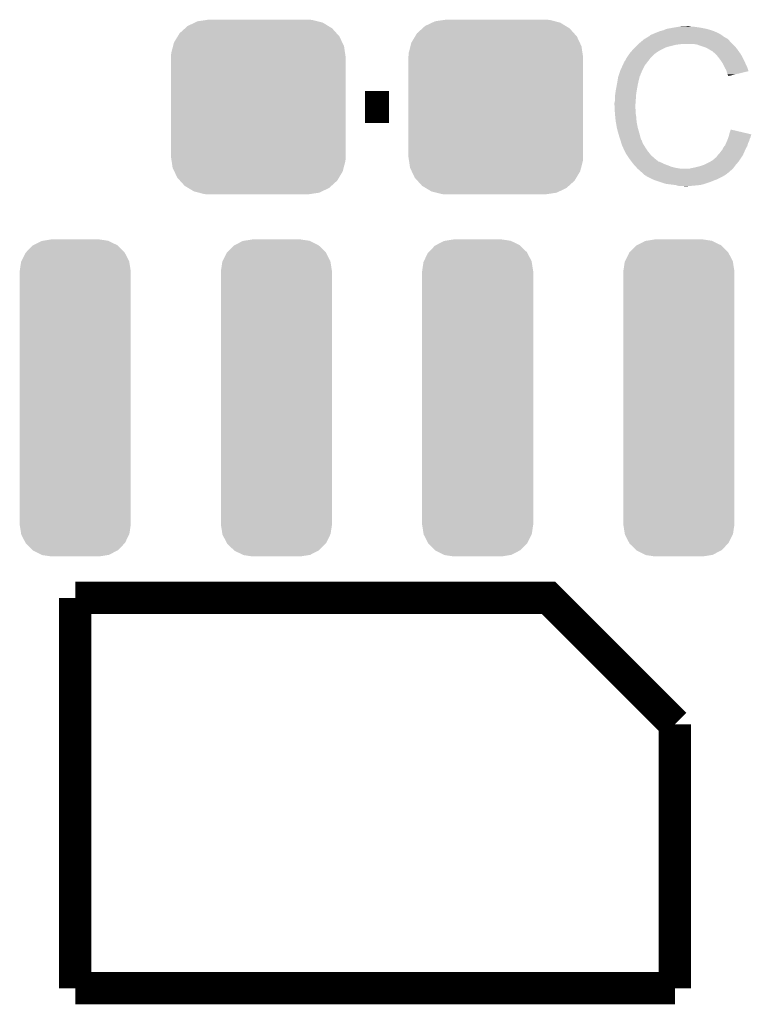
# Model space of a CAD drawing. Extents: x -1.3 to 24.2, y -3.9 to 53.4.
# Tile 41 of 44: x 9.2 to 13.8, y 30.5 to 36.7. Entities that reach past the tile are written whole.
import ezdxf

# ---------------------------------------------------------------- set-up
doc = ezdxf.new("R2010")
doc.units = 0
doc.layers.get('0').update_dxf_attribs({"linetype": 'CONTINUOUS'})
doc.layers.add('CURRENT_13_CLICK_V100_GTO', color=14, linetype='CONTINUOUS')
doc.layers.add('CURRENT_13_CLICK_V100_GTS', color=12, linetype='CONTINUOUS')

# ---------------------------------------------------------------- blocks, each defined once
blk = doc.blocks.new('CUSTOM_54')
for points in [[(-0.461888, 0.497124), (-0.445816, 0.51162), (0.465342, 0.497124), (0.441342, 0.51162)], [(-0.445816, 0.51162), (-0.400774, 0.532846), (0.441342, 0.51162), (0.406198, 0.532846)], [(-0.400774, 0.532846), (-0.383312, 0.541074), (0.406198, 0.532846), (0.373946, 0.541074)], [(-0.383312, 0.541074), (-0.323442, 0.549926), (0.373946, 0.541074), (0.339246, 0.549926)], [(-0.323442, 0.549926), (-0.31496, 0.55118), (0.339246, 0.549926), (0.31496, 0.55118)], [(-0.532846, 0.406198), (-0.508918, 0.445816), (0.53029, 0.406198), (0.51162, 0.445816)], [(-0.508918, 0.445816), (-0.497124, 0.465342), (0.51162, 0.445816), (0.49401, 0.465342)], [(-0.497124, 0.465342), (-0.461888, 0.497124), (0.49401, 0.465342), (0.465342, 0.497124)], [(-0.549926, 0.339246), (-0.538686, 0.383312), (0.54759, 0.339246), (0.541074, 0.383312)], [(-0.538686, 0.383312), (-0.532846, 0.406198), (0.541074, 0.383312), (0.53029, 0.406198)], [(-0.55118, 0.31496), (-0.549926, 0.339246), (0.55118, 0.31496), (0.54759, 0.339246)], [(-0.55118, -0.31496), (-0.55118, 0.31496), (0.55118, -0.31496), (0.55118, 0.31496)], [(-0.547588, -0.339246), (-0.55118, -0.31496), (0.549926, -0.339246), (0.55118, -0.31496)], [(-0.541074, -0.383312), (-0.547588, -0.339246), (0.538684, -0.383312), (0.549926, -0.339246)], [(-0.530288, -0.406198), (-0.541074, -0.383312), (0.532846, -0.406198), (0.538684, -0.383312)], [(-0.51162, -0.445816), (-0.530288, -0.406198), (0.508916, -0.445816), (0.532846, -0.406198)], [(-0.494008, -0.465342), (-0.51162, -0.445816), (0.497124, -0.465342), (0.508916, -0.445816)], [(-0.465342, -0.497124), (-0.494008, -0.465342), (0.461886, -0.497124), (0.497124, -0.465342)], [(-0.44134, -0.51162), (-0.465342, -0.497124), (0.445816, -0.51162), (0.461886, -0.497124)], [(-0.406198, -0.532846), (-0.44134, -0.51162), (0.400772, -0.532846), (0.445816, -0.51162)], [(-0.373944, -0.541074), (-0.406198, -0.532846), (0.383312, -0.541074), (0.400772, -0.532846)], [(-0.339246, -0.549926), (-0.373944, -0.541074), (0.32344, -0.549926), (0.383312, -0.541074)], [(-0.31496, -0.55118), (-0.339246, -0.549926), (0.31496, -0.55118), (0.32344, -0.549926)]]:
    blk.add_solid(points)
blk = doc.blocks.new('CUSTOM_57')
for points in [[(-0.20438, 0.992), (-0.14986, 1.00076), (0.208496, 0.992), (0.14986, 1.00076)], [(-0.31024, 0.919468), (-0.269228, 0.96139), (0.31115, 0.919468), (0.268298, 0.96139)], [(-0.269228, 0.96139), (-0.264228, 0.96398), (0.268298, 0.96139), (0.26565, 0.96398)], [(-0.264228, 0.96398), (-0.212706, 0.990662), (0.26565, 0.96398), (0.211226, 0.990662)], [(-0.212706, 0.990662), (-0.20438, 0.992), (0.211226, 0.990662), (0.208496, 0.992)], [(-0.339698, 0.862946), (-0.31374, 0.91589), (0.340422, 0.862946), (0.313004, 0.91589)], [(-0.31374, 0.91589), (-0.31024, 0.919468), (0.313004, 0.91589), (0.31115, 0.919468)], [(-0.35052, 0.8001), (-0.34176, 0.858736), (0.35052, 0.8001), (0.3411, 0.858736)], [(-0.34176, 0.858736), (-0.339698, 0.862946), (0.3411, 0.858736), (0.340422, 0.862946)], [(-0.35052, -0.8001), (-0.35052, 0.8001), (0.35052, -0.8001), (0.35052, 0.8001)], [(-0.341098, -0.858736), (-0.35052, -0.8001), (0.34176, -0.858736), (0.35052, -0.8001)], [(-0.340422, -0.862946), (-0.341098, -0.858736), (0.339696, -0.862946), (0.34176, -0.858736)], [(-0.313002, -0.91589), (-0.340422, -0.862946), (0.31374, -0.91589), (0.339696, -0.862946)], [(-0.31115, -0.919468), (-0.313002, -0.91589), (0.310238, -0.919468), (0.31374, -0.91589)], [(-0.268296, -0.96139), (-0.31115, -0.919468), (0.269228, -0.96139), (0.310238, -0.919468)], [(-0.26565, -0.96398), (-0.268296, -0.96139), (0.264226, -0.96398), (0.269228, -0.96139)], [(-0.211224, -0.990662), (-0.26565, -0.96398), (0.212706, -0.990662), (0.264226, -0.96398)], [(-0.208496, -0.992), (-0.211224, -0.990662), (0.204378, -0.992), (0.212706, -0.990662)], [(-0.14986, -1.00076), (-0.208496, -0.992), (0.14986, -1.00076), (0.204378, -0.992)]]:
    blk.add_solid(points)

msp = doc.modelspace()

# ---------------------------------------------------------------- linework, layer by layer
at = {"layer": 'CURRENT_13_CLICK_V100_GTO', "const_width": 0.2032}
for points in [[(11.3538, 36.195), (11.5062, 36.195)], [(9.525, 33.0962), (12.51204, 33.0962), (13.3096, 32.29864)], [(9.525, 30.6324), (9.525, 33.0962)], [(13.3096, 30.6324), (13.3096, 32.29864)], [(9.525, 30.6324), (13.3096, 30.6324)]]:
    msp.add_lwpolyline(points, dxfattribs=at)
at = {"layer": 'CURRENT_13_CLICK_V100_GTO'}
for points in [[(13.205458, 36.66998), (13.2207, 36.67506), (13.56487, 36.66998), (13.55344, 36.67506)], [(13.2207, 36.67506), (13.238482, 36.68014), (13.55344, 36.67506), (13.537186, 36.68014)], [(13.238482, 36.68014), (13.256262, 36.68776), (13.537186, 36.68014), (13.512802, 36.68776)], [(13.256262, 36.68776), (13.2969, 36.69538), (13.512802, 36.68776), (13.474698, 36.69538)], [(13.2969, 36.69538), (13.32738, 36.70046), (13.474698, 36.69538), (13.43914, 36.70046)], [(13.32738, 36.70046), (13.34262, 36.703), (13.43914, 36.70046), (13.423902, 36.703)], [(13.34262, 36.703), (13.388338, 36.70554), (13.411202, 36.703), (13.401042, 36.70554)], [(13.081, 36.59378), (13.099008, 36.609018), (13.67282, 36.59378), (13.657582, 36.609018)], [(13.099008, 36.609018), (13.108016, 36.61664), (13.657582, 36.609018), (13.6525, 36.61664)], [(13.108016, 36.61664), (13.114022, 36.621722), (13.6525, 36.61664), (13.647416, 36.621722)], [(13.114022, 36.621722), (13.118246, 36.624258), (13.647416, 36.621722), (13.644878, 36.624258)], [(13.118246, 36.624258), (13.122476, 36.626798), (13.644878, 36.624258), (13.639804, 36.626798)], [(13.122476, 36.626798), (13.126702, 36.629334), (13.639804, 36.626798), (13.637266, 36.629334)], [(13.126702, 36.629334), (13.126712, 36.62934), (13.637266, 36.629334), (13.634722, 36.62934)], [(13.126712, 36.62934), (13.147868, 36.64204), (13.634722, 36.62934), (13.6144, 36.64204)], [(13.147868, 36.64204), (13.15212, 36.644592), (13.6144, 36.64204), (13.610828, 36.644592)], [(13.15212, 36.644592), (13.152136, 36.647126), (13.610828, 36.644592), (13.607278, 36.647126)], [(13.152136, 36.647126), (13.162282, 36.6522), (13.607278, 36.647126), (13.600174, 36.6522)], [(13.162282, 36.6522), (13.169894, 36.654738), (13.600174, 36.6522), (13.596618, 36.654738)], [(13.169894, 36.654738), (13.1699, 36.65474), (13.596618, 36.654738), (13.596616, 36.65474)], [(13.1699, 36.65474), (13.18006, 36.65982), (13.596616, 36.65474), (13.586458, 36.65982)], [(13.18006, 36.65982), (13.192758, 36.6649), (13.586458, 36.65982), (13.5763, 36.6649)], [(13.192758, 36.6649), (13.205458, 36.66998), (13.5763, 36.6649), (13.56487, 36.66998)], [(13.029966, 36.540438), (13.046132, 36.55822), (13.195298, 36.540438), (13.225782, 36.55822)], [(13.046132, 36.55822), (13.05306, 36.56584), (13.225782, 36.55822), (13.24229, 36.56584)], [(13.05306, 36.56584), (13.06068, 36.57346), (13.24229, 36.56584), (13.258798, 36.57346)], [(13.06068, 36.57346), (13.07592, 36.5887), (13.258798, 36.57346), (13.31976, 36.5887)], [(13.07592, 36.5887), (13.07846, 36.59124), (13.31976, 36.5887), (13.345162, 36.59124)], [(13.07846, 36.59124), (13.081, 36.59378), (13.345162, 36.59124), (13.357858, 36.59378)], [(13.451838, 36.5887), (13.421358, 36.59378), (13.6779, 36.5887), (13.67282, 36.59378)], [(13.47978, 36.57854), (13.451838, 36.5887), (13.68806, 36.57854), (13.6779, 36.5887)], [(13.487406, 36.575998), (13.47978, 36.57854), (13.690602, 36.575998), (13.68806, 36.57854)], [(13.502638, 36.57092), (13.487406, 36.575998), (13.694666, 36.57092), (13.690602, 36.575998)], [(13.51788, 36.5633), (13.502638, 36.57092), (13.70076, 36.5633), (13.694666, 36.57092)], [(13.52296, 36.56076), (13.51788, 36.5633), (13.702576, 36.56076), (13.70076, 36.5633)], [(13.535662, 36.55314), (13.52296, 36.56076), (13.708018, 36.55314), (13.702576, 36.56076)], [(13.545816, 36.548062), (13.535662, 36.55314), (13.711646, 36.548062), (13.708018, 36.55314)], [(13.54836, 36.54552), (13.545816, 36.548062), (13.713462, 36.54552), (13.711646, 36.548062)], [(12.98956, 36.476944), (12.992104, 36.48456), (13.134908, 36.476944), (13.140832, 36.48456)], [(12.992104, 36.48456), (12.997182, 36.489644), (13.140832, 36.48456), (13.144786, 36.489644)], [(12.997182, 36.489644), (13.00226, 36.499798), (13.144786, 36.489644), (13.152684, 36.499798)], [(13.00226, 36.499798), (13.003782, 36.502338), (13.152684, 36.499798), (13.15466, 36.502338)], [(13.003782, 36.502338), (13.009878, 36.5125), (13.15466, 36.502338), (13.164822, 36.5125)], [(13.009878, 36.5125), (13.022324, 36.530278), (13.164822, 36.5125), (13.1826, 36.530278)], [(13.022324, 36.530278), (13.02766, 36.5379), (13.1826, 36.530278), (13.192758, 36.5379)], [(13.02766, 36.5379), (13.027662, 36.537902), (13.192758, 36.5379), (13.19276, 36.537902)], [(13.027662, 36.537902), (13.029966, 36.540438), (13.19276, 36.537902), (13.195298, 36.540438)], [(13.568364, 36.52774), (13.54836, 36.54552), (13.726162, 36.52774), (13.713462, 36.54552)], [(13.57122, 36.5252), (13.568364, 36.52774), (13.727614, 36.5252), (13.726162, 36.52774)], [(13.583412, 36.50996), (13.57122, 36.5252), (13.73632, 36.50996), (13.727614, 36.5252)], [(13.59154, 36.4998), (13.583412, 36.50996), (13.7414, 36.4998), (13.73632, 36.50996)], [(13.598652, 36.48964), (13.59154, 36.4998), (13.74648, 36.48964), (13.7414, 36.4998)], [(13.609318, 36.474398), (13.598652, 36.48964), (13.753256, 36.474398), (13.74648, 36.48964)], [(12.955692, 36.395656), (12.965852, 36.42614), (13.09116, 36.395656), (13.10386, 36.42614)], [(12.965852, 36.42614), (12.9667, 36.42868), (13.10386, 36.42614), (13.10513, 36.42868)], [(12.9667, 36.42868), (12.979846, 36.456618), (13.10513, 36.42868), (13.1191, 36.456618)], [(12.979846, 36.456618), (12.98702, 36.471864), (13.1191, 36.456618), (13.130958, 36.471864)], [(12.98702, 36.471864), (12.987026, 36.474406), (13.130958, 36.471864), (13.132934, 36.474406)], [(12.987026, 36.474406), (12.98956, 36.476944), (13.132934, 36.474406), (13.134908, 36.476944)], [(13.613128, 36.46678), (13.609318, 36.474398), (13.75664, 36.46678), (13.753256, 36.474398)], [(13.62202, 36.449), (13.613128, 36.46678), (13.765532, 36.449), (13.75664, 36.46678)], [(13.623434, 36.446458), (13.62202, 36.449), (13.766802, 36.446458), (13.765532, 36.449)], [(13.63472, 36.426142), (13.623434, 36.446458), (13.772874, 36.426142), (13.766802, 36.446458)], [(13.635994, 36.421054), (13.63472, 36.426142), (13.774394, 36.421054), (13.772874, 36.426142)], [(12.94384, 36.33724), (12.94765, 36.3601), (13.07592, 36.33724), (13.081, 36.3601)], [(12.94765, 36.3601), (12.951036, 36.380418), (13.081, 36.3601), (13.086078, 36.380418)], [(12.951036, 36.380418), (12.951462, 36.382962), (13.086078, 36.380418), (13.08735, 36.382962)], [(12.951462, 36.382962), (12.952306, 36.385496), (13.08735, 36.382962), (13.088618, 36.385496)], [(12.952306, 36.385496), (12.953998, 36.390576), (13.088618, 36.385496), (13.08862, 36.390576)], [(12.953998, 36.390576), (12.954844, 36.393114), (13.08862, 36.390576), (13.091154, 36.393114)], [(12.954844, 36.393114), (12.955692, 36.395656), (13.091154, 36.393114), (13.09116, 36.395656)], [(13.637262, 36.41598), (13.635994, 36.421054), (13.75323, 36.41598), (13.774394, 36.421054)], [(13.64234, 36.400742), (13.637262, 36.41598), (13.689676, 36.400742), (13.75323, 36.41598)], [(13.644878, 36.395664), (13.64234, 36.400742), (13.668498, 36.395664), (13.689676, 36.400742)], [(13.647414, 36.393126), (13.644878, 36.395664), (13.657912, 36.393126), (13.668498, 36.395664)], [(13.64742, 36.39061), (13.647414, 36.393126), (13.64742, 36.39061), (13.657912, 36.393126)], [(12.93622, 36.2966), (12.9386, 36.3093), (13.068722, 36.2966), (13.07084, 36.3093)], [(12.9386, 36.3093), (12.94384, 36.33724), (13.07084, 36.3093), (13.07592, 36.33724)], [(12.93114, 36.26104), (12.93368, 36.278822), (13.064488, 36.26104), (13.06576, 36.278822)], [(12.93114, 36.233102), (12.93114, 36.26104), (13.062494, 36.233102), (13.064488, 36.26104)], [(12.93368, 36.278822), (12.93622, 36.2966), (13.06576, 36.278822), (13.068722, 36.2966)], [(12.9286, 36.222942), (12.93114, 36.233102), (13.061768, 36.222942), (13.062494, 36.233102)], [(12.9286, 36.207702), (12.9286, 36.222942), (13.06068, 36.207702), (13.061768, 36.222942)], [(12.9286, 36.2077), (12.9286, 36.207702), (13.060682, 36.2077), (13.06068, 36.207702)], [(12.929744, 36.184838), (12.9286, 36.2077), (13.060682, 36.184838), (13.060682, 36.2077)], [(12.930126, 36.177216), (12.929744, 36.184838), (13.06322, 36.177216), (13.060682, 36.184838)], [(12.93114, 36.1569), (12.930126, 36.177216), (13.06322, 36.1569), (13.06322, 36.177216)], [(12.931904, 36.149278), (12.93114, 36.1569), (13.06322, 36.149278), (13.06322, 36.1569)], [(12.933426, 36.134042), (12.931904, 36.149278), (13.06576, 36.134042), (13.06322, 36.149278)], [(12.93622, 36.106098), (12.933426, 36.134042), (13.06791, 36.106098), (13.06576, 36.134042)], [(12.937118, 36.101018), (12.93622, 36.106098), (13.0683, 36.101018), (13.06791, 36.106098)], [(12.94384, 36.06292), (12.937118, 36.101018), (13.07592, 36.06292), (13.0683, 36.101018)], [(12.94892, 36.0426), (12.94384, 36.06292), (13.081726, 36.0426), (13.07592, 36.06292)], [(13.65504, 36.029898), (13.662682, 36.052756), (13.759762, 36.029898), (13.662682, 36.052756)], [(12.953276, 36.02736), (12.94892, 36.0426), (13.08608, 36.02736), (13.081726, 36.0426)], [(12.95908, 36.00704), (12.953276, 36.02736), (13.091502, 36.00704), (13.08608, 36.02736)], [(12.965008, 35.98926), (12.95908, 36.00704), (13.096244, 35.98926), (13.091502, 36.00704)], [(12.965856, 35.986716), (12.965008, 35.98926), (13.098782, 35.986716), (13.096244, 35.98926)], [(13.639072, 35.981638), (13.64234, 35.98926), (13.779498, 35.981638), (13.781022, 35.98926)], [(13.64234, 35.98926), (13.644244, 35.994338), (13.781022, 35.98926), (13.78204, 35.994338)], [(13.644244, 35.994338), (13.648052, 36.004498), (13.78204, 35.994338), (13.78712, 36.004498)], [(13.648052, 36.004498), (13.64996, 36.009582), (13.78712, 36.004498), (13.788388, 36.009582)], [(13.64996, 36.009582), (13.651228, 36.014658), (13.788388, 36.009582), (13.789658, 36.014658)], [(13.651228, 36.014658), (13.652498, 36.019736), (13.789658, 36.014658), (13.792198, 36.019736)], [(13.652498, 36.019736), (13.65313, 36.02226), (13.792198, 36.019736), (13.7922, 36.02226)], [(13.65313, 36.02226), (13.65504, 36.029898), (13.7922, 36.02226), (13.759762, 36.029898)], [(12.967548, 35.981638), (12.965856, 35.986716), (13.10132, 35.981638), (13.098782, 35.986716)], [(12.96924, 35.976558), (12.967548, 35.981638), (13.103014, 35.976558), (13.10132, 35.981638)], [(12.969876, 35.97402), (12.96924, 35.976558), (13.10386, 35.97402), (13.103014, 35.976558)], [(12.971782, 35.9664), (12.969876, 35.97402), (13.107672, 35.9664), (13.10386, 35.97402)], [(12.974322, 35.958782), (12.971782, 35.9664), (13.11148, 35.958782), (13.107672, 35.9664)], [(12.97686, 35.951162), (12.974322, 35.958782), (13.116244, 35.951162), (13.11148, 35.958782)], [(12.9794, 35.94608), (12.97686, 35.951162), (13.119418, 35.94608), (13.116244, 35.951162)], [(12.982986, 35.93846), (12.9794, 35.94608), (13.12418, 35.93846), (13.119418, 35.94608)], [(12.993744, 35.9156), (12.982986, 35.93846), (13.13942, 35.9156), (13.12418, 35.93846)], [(13.59916, 35.91306), (13.609322, 35.925762), (13.74886, 35.91306), (13.754418, 35.925762)], [(13.609322, 35.925762), (13.61186, 35.93084), (13.754418, 35.925762), (13.75664, 35.93084)], [(13.61186, 35.93084), (13.61694, 35.940998), (13.75664, 35.93084), (13.762444, 35.940998)], [(13.61694, 35.940998), (13.623034, 35.948618), (13.762444, 35.940998), (13.7668, 35.948618)], [(13.623034, 35.948618), (13.6271, 35.953702), (13.7668, 35.948618), (13.76825, 35.953702)], [(13.6271, 35.953702), (13.63254, 35.966398), (13.76825, 35.953702), (13.771878, 35.966398)], [(13.63254, 35.966398), (13.639072, 35.981638), (13.771878, 35.966398), (13.779498, 35.981638)], [(12.99972, 35.902898), (12.993744, 35.9156), (13.149582, 35.902898), (13.13942, 35.9156)], [(13.008186, 35.8902), (12.99972, 35.902898), (13.15974, 35.8902), (13.149582, 35.902898)], [(13.021732, 35.869882), (13.008186, 35.8902), (13.182598, 35.869882), (13.15974, 35.8902)], [(13.02512, 35.8648), (13.021732, 35.869882), (13.188952, 35.8648), (13.182598, 35.869882)], [(13.036844, 35.84956), (13.02512, 35.8648), (13.208004, 35.84956), (13.188952, 35.8648)], [(13.545816, 35.85718), (13.55852, 35.86734), (13.716846, 35.85718), (13.72362, 35.86734)], [(13.55852, 35.86734), (13.566144, 35.874962), (13.72362, 35.86734), (13.7287, 35.874962)], [(13.566144, 35.874962), (13.571218, 35.877504), (13.7287, 35.874962), (13.730394, 35.877504)], [(13.571218, 35.877504), (13.5763, 35.88512), (13.730394, 35.877504), (13.735472, 35.88512)], [(13.5763, 35.88512), (13.580108, 35.890198), (13.735472, 35.88512), (13.738858, 35.890198)], [(13.580108, 35.890198), (13.583922, 35.89528), (13.738858, 35.890198), (13.74108, 35.89528)], [(13.583922, 35.89528), (13.59154, 35.902902), (13.74108, 35.89528), (13.744416, 35.902902)], [(13.59154, 35.902902), (13.59916, 35.91306), (13.744416, 35.902902), (13.74886, 35.91306)], [(13.036846, 35.849558), (13.036844, 35.84956), (13.213084, 35.849558), (13.208004, 35.84956)], [(13.040752, 35.84448), (13.036846, 35.849558), (13.223242, 35.84448), (13.213084, 35.849558)], [(13.042708, 35.841938), (13.040752, 35.84448), (13.230864, 35.841938), (13.223242, 35.84448)], [(13.046614, 35.83686), (13.042708, 35.841938), (13.238478, 35.83686), (13.230864, 35.841938)], [(13.05052, 35.831782), (13.046614, 35.83686), (13.252022, 35.831782), (13.238478, 35.83686)], [(13.053062, 35.82924), (13.05052, 35.831782), (13.2588, 35.82924), (13.252022, 35.831782)], [(13.06322, 35.81908), (13.053062, 35.82924), (13.284196, 35.81908), (13.2588, 35.82924)], [(13.063222, 35.819078), (13.06322, 35.81908), (13.2842, 35.819078), (13.284196, 35.81908)], [(13.069316, 35.81146), (13.063222, 35.819078), (13.31214, 35.81146), (13.2842, 35.819078)], [(13.073378, 35.806382), (13.069316, 35.81146), (13.34261, 35.806382), (13.31214, 35.81146)], [(13.073382, 35.80638), (13.073378, 35.806382), (13.342622, 35.80638), (13.34261, 35.806382)], [(13.086078, 35.796222), (13.073382, 35.80638), (13.6652, 35.796222), (13.675358, 35.80638)], [(13.403582, 35.80638), (13.41374, 35.80892), (13.675358, 35.80638), (13.677898, 35.80892)], [(13.41374, 35.80892), (13.42644, 35.81146), (13.677898, 35.80892), (13.680438, 35.81146)], [(13.42644, 35.81146), (13.43914, 35.814), (13.680438, 35.81146), (13.682342, 35.814)], [(13.43914, 35.814), (13.46962, 35.821622), (13.682342, 35.814), (13.688058, 35.821622)], [(13.46962, 35.821622), (13.49756, 35.83178), (13.688058, 35.821622), (13.695678, 35.83178)], [(13.49756, 35.83178), (13.497562, 35.831782), (13.695678, 35.83178), (13.69568, 35.831782)], [(13.497562, 35.831782), (13.528038, 35.84702), (13.69568, 35.831782), (13.709014, 35.84702)], [(13.528038, 35.84702), (13.536922, 35.852098), (13.709014, 35.84702), (13.71346, 35.852098)], [(13.536922, 35.852098), (13.545816, 35.85718), (13.71346, 35.852098), (13.716846, 35.85718)], [(13.086082, 35.79622), (13.086078, 35.796222), (13.6652, 35.79622), (13.6652, 35.796222)], [(13.09624, 35.786062), (13.086082, 35.79622), (13.653588, 35.786062), (13.6652, 35.79622)], [(13.106398, 35.77844), (13.09624, 35.786062), (13.644876, 35.77844), (13.653588, 35.786062)], [(13.106416, 35.778424), (13.106398, 35.77844), (13.642334, 35.778424), (13.644876, 35.77844)], [(13.11148, 35.77336), (13.106416, 35.778424), (13.639794, 35.77336), (13.642334, 35.778424)], [(13.114022, 35.770818), (13.11148, 35.77336), (13.634718, 35.770818), (13.639794, 35.77336)], [(13.119098, 35.765742), (13.114022, 35.770818), (13.627104, 35.765742), (13.634718, 35.770818)], [(13.119102, 35.76574), (13.119098, 35.765742), (13.627102, 35.76574), (13.627104, 35.765742)], [(13.126714, 35.760664), (13.119102, 35.76574), (13.61864, 35.760664), (13.627102, 35.76574)], [(13.129236, 35.76066), (13.126714, 35.760664), (13.618634, 35.76066), (13.61864, 35.760664)], [(13.12926, 35.758136), (13.129236, 35.76066), (13.614426, 35.758136), (13.618634, 35.76066)], [(13.129292, 35.75812), (13.12926, 35.758136), (13.6144, 35.75812), (13.614426, 35.758136)], [(13.1699, 35.7378), (13.129292, 35.75812), (13.57376, 35.7378), (13.6144, 35.75812)], [(13.19149, 35.73018), (13.1699, 35.7378), (13.55344, 35.73018), (13.57376, 35.7378)], [(13.21308, 35.72256), (13.19149, 35.73018), (13.53566, 35.72256), (13.55344, 35.73018)], [(13.253718, 35.70986), (13.21308, 35.72256), (13.497558, 35.70986), (13.53566, 35.72256)], [(13.274038, 35.70732), (13.253718, 35.70986), (13.489938, 35.70732), (13.497558, 35.70986)], [(13.314678, 35.70224), (13.274038, 35.70732), (13.467078, 35.70224), (13.489938, 35.70732)], [(13.323568, 35.6997), (13.314678, 35.70224), (13.44168, 35.6997), (13.467078, 35.70224)], [(13.332456, 35.69716), (13.323568, 35.6997), (13.41374, 35.69716), (13.44168, 35.6997)], [(13.370558, 35.69462), (13.360398, 35.69716), (13.385802, 35.69462), (13.41374, 35.69716)]]:
    msp.add_solid(points, dxfattribs=at)

# ---------------------------------------------------------------- block references
at = {"layer": 'CURRENT_13_CLICK_V100_GTS'}
for name, p in [('CUSTOM_54', (10.6807, 36.195)), ('CUSTOM_54', (12.1793, 36.195)), ('CUSTOM_57', (9.525, 34.35858)), ('CUSTOM_57', (10.795, 34.35858)), ('CUSTOM_57', (12.065, 34.35858)), ('CUSTOM_57', (13.335, 34.35858))]:
    msp.add_blockref(name, p, dxfattribs=at)

doc.saveas('drawing.dxf')
